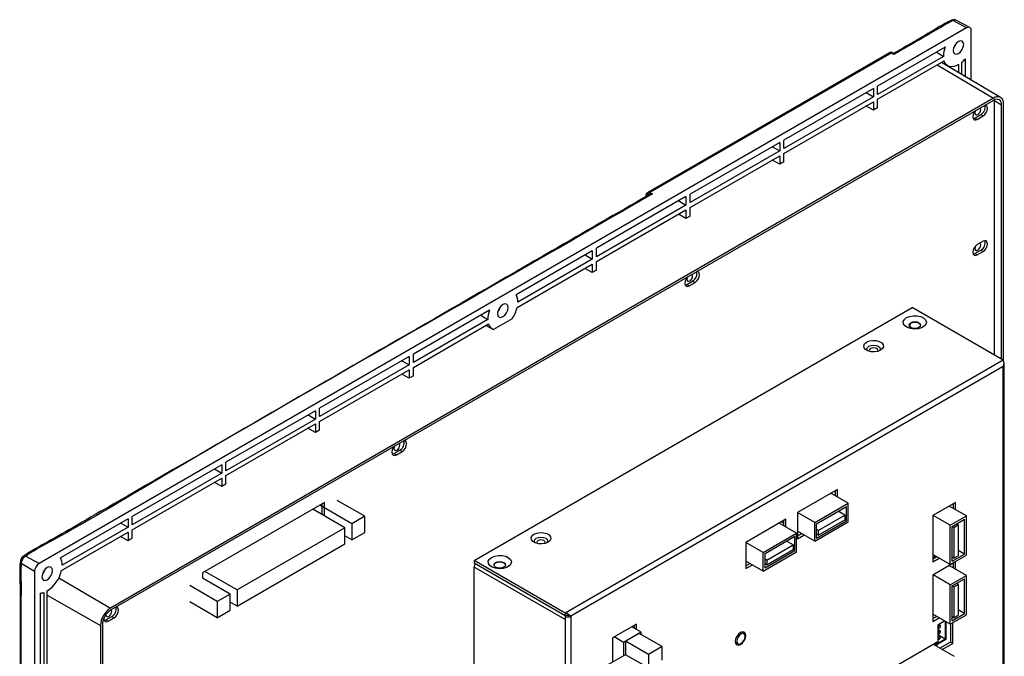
# Model space of a CAD drawing. Header units: millimetres. Extents: x 7205 to 9529, y -660 to 140.
# Tile 193 of 193: x 9225 to 9522, y -52 to 140. Entities that reach past the tile are written whole.
import ezdxf

# ---------------------------------------------------------------- set-up
doc = ezdxf.new("R2010")
doc.units = ezdxf.units.MM
doc.header["$LTSCALE"] = 3

msp = doc.modelspace()

# ---------------------------------------------------------------- linework, layer by layer
at = {"color": 7, "linetype": 'Continuous', "lineweight": 25}
for p, q in [((9506.56, 140.27), (9506.58, 140.28)), ((9511.1, 137.97), (9506.96, 140.19)), ((9512.07, 138.09), (9507.86, 140.28)), ((9511.1, 137.97), (9231.08, -23.68)), ((9512.51, 122.21), (9512.51, 137.16)), ((9504.62, 132.19), (9484.23, 120.42)), ((9488.07, 130.53), (9414.75, 88.21)), ((9488.3, 130.36), (9415.47, 88.31)), ((9504.1, 129.36), (9484.23, 117.89)), ((9484.23, 116.42), (9504.3, 128.01)), ((9489.1, 129.93), (9488.3, 130.36)), ((9488.87, 130.37), (9488.55, 130.54)), ((9510.74, 123.25), (9510.74, 128.66)), ((9521.37, 116.96), (9503.49, 127.54)), ((9503.56, 127.58), (9505.42, 126.51)), ((9504.85, 126.84), (9504.85, 126.74)), ((9508.69, 126.87), (9508.69, 124.47)), ((9509.68, 123.88), (9509.68, 127.59)), ((9482.95, 119.68), (9455.94, 104.09)), ((9482.95, 119.68), (9482.95, 117.15)), ((9484.23, 117.89), (9484.23, 120.42)), ((9519.23, 116.76), (9252.65, -37.13)), ((9519.23, 116.09), (9252.65, -37.8)), ((9482.95, 117.15), (9455.94, 101.56)), ((9480.76, 118.42), (9482.95, 117.15)), ((9484.23, 113.85), (9484.23, 116.42)), ((9455.94, 100.09), (9482.95, 115.68)), ((9482.95, 113.11), (9480.71, 114.39)), ((9482.95, 115.68), (9482.95, 113.11)), ((9484.23, 113.85), (9482.95, 113.11)), ((9519.44, 115.19), (9519.44, 39.26)), ((9521.67, 37.97), (9521.67, 114.68)), ((9522.25, 37.48), (9522.25, 115.02)), ((9513.61, 110.76), (9515.37, 111.78)), ((9513.61, 110.76), (9514.31, 110.36)), ((9514.31, 110.36), (9516.08, 111.38)), ((9515.37, 111.78), (9516.08, 111.38)), ((9455.94, 101.56), (9455.94, 104.09)), ((9454.67, 103.36), (9427.66, 87.76)), ((9452.48, 102.09), (9454.67, 100.83)), ((9454.67, 103.36), (9454.67, 100.83)), ((9454.67, 100.83), (9427.66, 85.23)), ((9427.66, 83.76), (9454.67, 99.36)), ((9454.67, 99.36), (9454.67, 96.79)), ((9455.94, 97.52), (9455.94, 100.09)), ((9454.67, 96.79), (9452.42, 98.06)), ((9455.94, 97.52), (9454.67, 96.79)), ((9426.38, 87.03), (9399.37, 71.44)), ((9414.29, 87.5), (9414.29, 87.47)), ((9414.29, 87.47), (9414.29, 87.39)), ((9414.46, 87.25), (9414.43, 87.26)), ((9414.43, 87.26), (9414.43, 87.18)), ((9414.43, 87.18), (9414.46, 87.25)), ((9414.46, 87.25), (9414.63, 87.5)), ((9415.47, 88.31), (9416.27, 87.88)), ((9426.38, 87.03), (9426.38, 84.5)), ((9427.66, 85.23), (9427.66, 87.76)), ((9426.38, 84.5), (9399.37, 68.9)), ((9424.19, 85.76), (9426.38, 84.5)), ((9427.66, 81.19), (9427.66, 83.76)), ((9399.37, 67.43), (9426.38, 83.03)), ((9426.38, 80.46), (9424.14, 81.73)), ((9426.38, 83.03), (9426.38, 80.46)), ((9427.66, 81.19), (9426.38, 80.46)), ((9399.37, 68.9), (9399.37, 71.44)), ((9516.08, 73.57), (9514.31, 72.55)), ((9398.1, 70.7), (9375.09, 57.41)), ((9395.91, 69.43), (9398.1, 68.17)), ((9398.1, 70.7), (9398.1, 68.17)), ((9513.61, 69.85), (9515.37, 70.88)), ((9513.61, 69.85), (9514.31, 69.45)), ((9514.31, 69.45), (9516.08, 70.47)), ((9515.37, 70.88), (9516.08, 70.47)), ((9375.41, 53.6), (9398.1, 66.7)), ((9398.1, 68.17), (9375.61, 55.19)), ((9398.1, 64.13), (9395.85, 65.4)), ((9398.1, 66.7), (9398.1, 64.13)), ((9399.37, 64.86), (9399.37, 67.43)), ((9399.37, 64.86), (9398.1, 64.13)), ((9426.63, 60.55), (9428.4, 61.57)), ((9426.63, 60.55), (9427.34, 60.15)), ((9427.34, 60.15), (9429.11, 61.17)), ((9428.4, 61.57), (9429.11, 61.17)), ((9362.46, -22.79), (9494.69, 53.55)), ((9522.13, 37.71), (9494.69, 53.55)), ((9367.09, 52.8), (9344.08, 39.51)), ((9366.56, 49.96), (9344.08, 36.98)), ((9344.08, 35.51), (9366.77, 48.61)), ((9366.03, 48.19), (9367.89, 47.11)), ((9373.87, 50.14), (9368.31, 46.93)), ((9493.98, 48.65), (9493.98, 47.75)), ((9342.8, 38.78), (9315.79, 23.19)), ((9342.8, 38.78), (9342.8, 36.25)), ((9344.08, 36.98), (9344.08, 39.51)), ((9342.8, 36.25), (9315.79, 20.65)), ((9340.61, 37.51), (9342.8, 36.25)), ((9522.13, 37.71), (9389.9, -38.63)), ((9522.13, 35.75), (9391.59, -39.61)), ((9522.13, -63.54), (9522.13, 35.75)), ((9522.48, -63.05), (9522.48, 36.24)), ((9315.79, 19.18), (9342.8, 34.78)), ((9342.8, 32.21), (9340.56, 33.48)), ((9342.8, 34.78), (9342.8, 32.21)), ((9344.08, 32.94), (9342.8, 32.21)), ((9344.08, 32.94), (9344.08, 35.51)), ((9314.52, 22.45), (9287.51, 6.86)), ((9312.33, 21.18), (9314.52, 19.92)), ((9314.52, 22.45), (9314.52, 19.92)), ((9315.79, 20.65), (9315.79, 23.19)), ((9314.52, 19.92), (9287.51, 4.33)), ((9287.51, 2.86), (9314.52, 18.45)), ((9314.52, 18.45), (9314.52, 15.88)), ((9315.79, 16.61), (9315.79, 19.18)), ((9314.52, 15.88), (9312.27, 17.15)), ((9315.79, 16.61), (9314.52, 15.88)), ((9338.24, 9.53), (9340.01, 10.55)), ((9338.24, 9.53), (9338.95, 9.12)), ((9338.95, 9.12), (9340.72, 10.14)), ((9340.01, 10.55), (9340.72, 10.14)), ((9286.24, 6.12), (9259.22, -9.47)), ((9286.24, 6.12), (9286.24, 3.59)), ((9287.51, 4.33), (9287.51, 6.86)), ((9286.24, 3.59), (9259.22, -12)), ((9284.04, 4.86), (9286.24, 3.59)), ((9259.22, -13.47), (9286.24, 2.12)), ((9286.24, -0.45), (9283.99, 0.83)), ((9286.24, 2.12), (9286.24, -0.45)), ((9287.51, 0.29), (9286.24, -0.45)), ((9287.51, 0.29), (9287.51, 2.86)), ((9472.1, -1.34), (9460.01, -8.32)), ((9475.35, -5.5), (9470.12, -2.48)), ((9471.39, -1.75), (9471.39, -3.22)), ((9472.1, -3.62), (9472.1, -1.34)), ((9317.24, -5.25), (9280.47, -26.47)), ((9316.53, -8.92), (9316.53, -5.66)), ((9317.24, -9.33), (9317.24, -5.25)), ((9329.4, -9.41), (9321.13, -4.64)), ((9465.24, -11.34), (9475.35, -5.5)), ((9475.35, -11.14), (9475.35, -5.5)), ((9507.77, -5.24), (9500.91, -9.2)), ((9507.06, -5.65), (9507.06, -7.04)), ((9507.77, -7.44), (9507.77, -5.24)), ((9323.39, -12.88), (9313.71, -7.29)), ((9325.51, -11.66), (9315.83, -6.06)), ((9465.24, -11.34), (9460.01, -8.32)), ((9460.01, -8.32), (9460.01, -16.24)), ((9465.8, -11.67), (9474.79, -6.48)), ((9474.3, -9.07), (9472.3, -7.92)), ((9474.79, -10.81), (9474.79, -6.48)), ((9511.02, -9.32), (9505.86, -6.34)), ((9257.95, -10.21), (9237.55, -21.98)), ((9255.76, -11.47), (9257.95, -12.74)), ((9257.95, -10.21), (9257.95, -12.74)), ((9259.22, -12), (9259.22, -9.47)), ((9329.4, -9.41), (9325.51, -11.66)), ((9325.51, -11.66), (9325.51, -16.56)), ((9329.4, -14.31), (9329.4, -9.41)), ((9456.54, -10.32), (9444.45, -17.3)), ((9459.79, -14.48), (9454.56, -11.46)), ((9455.83, -11.54), (9455.13, -11.14)), ((9455.83, -10.73), (9455.83, -12.2)), ((9456.54, -12.6), (9456.54, -10.32)), ((9465.24, -16.97), (9475.35, -11.14)), ((9465.24, -16.97), (9465.24, -11.34)), ((9465.8, -15.99), (9474.79, -10.81)), ((9465.8, -15.99), (9465.8, -11.67)), ((9466.29, -13.7), (9474.3, -9.07)), ((9466.29, -15.1), (9474.3, -10.48)), ((9474.79, -10.81), (9474.26, -10.5)), ((9474.3, -9.07), (9474.3, -10.48)), ((9500.91, -9.2), (9500.91, -23.16)), ((9506.15, -12.14), (9500.98, -9.16)), ((9506.15, -12.14), (9511.02, -9.32)), ((9506.71, -12.47), (9510.46, -10.3)), ((9508.53, -12.03), (9508, -11.72)), ((9510.46, -20.84), (9510.46, -10.3)), ((9511.02, -21.16), (9511.02, -9.32)), ((9237.88, -25.8), (9257.95, -14.21)), ((9257.95, -12.74), (9238.08, -24.21)), ((9257.95, -14.21), (9257.95, -16.78)), ((9259.22, -16.04), (9259.22, -13.47)), ((9323.39, -12.88), (9290.87, -31.66)), ((9323.39, -17.78), (9323.39, -12.88)), ((9325.51, -16.56), (9329.4, -14.31)), ((9449.68, -20.32), (9459.79, -14.48)), ((9459.79, -20.12), (9459.79, -14.48)), ((9465.24, -16.97), (9460.01, -13.95)), ((9461.28, -14.69), (9460.01, -15.42)), ((9466.29, -13.7), (9465.8, -13.42)), ((9466.29, -15.1), (9465.8, -14.82)), ((9466.29, -13.7), (9466.29, -15.1)), ((9506.15, -23.98), (9506.15, -12.14)), ((9506.71, -23), (9506.71, -12.47)), ((9507.22, -12.79), (9506.71, -12.5)), ((9507.22, -12.79), (9508.53, -12.03)), ((9507.22, -12.79), (9507.22, -22.06)), ((9508.53, -12.03), (9508.53, -21.31)), ((9257.95, -16.78), (9255.71, -15.5)), ((9259.22, -16.04), (9257.95, -16.78)), ((9290.87, -36.56), (9323.39, -17.78)), ((9325.51, -16.56), (9323.39, -15.33)), ((9449.68, -20.32), (9444.45, -17.3)), ((9444.45, -17.3), (9444.45, -25.22)), ((9450.25, -20.65), (9459.23, -15.46)), ((9458.74, -18.05), (9456.74, -16.9)), ((9459.23, -19.79), (9459.23, -15.46)), ((9460.01, -16.24), (9461.99, -15.1)), ((9449.68, -25.95), (9459.79, -20.12)), ((9449.68, -25.95), (9449.68, -20.32)), ((9450.25, -24.97), (9459.23, -19.79)), ((9450.25, -24.97), (9450.25, -20.65)), ((9450.74, -22.68), (9458.74, -18.05)), ((9450.74, -24.08), (9458.74, -19.46)), ((9459.23, -19.79), (9458.7, -19.48)), ((9458.74, -18.05), (9458.74, -19.46)), ((9510.46, -20.84), (9508.53, -19.72)), ((9229.67, -26.13), (9225.68, -23.66)), ((9231.08, -23.68), (9226.95, -21.46)), ((9389.9, -38.63), (9362.46, -22.79)), ((9362.46, -22.79), (9362.46, -23.6)), ((9389.9, -39.44), (9362.46, -23.6)), ((9449.68, -25.95), (9444.45, -22.93)), ((9445.72, -23.67), (9444.45, -24.4)), ((9450.74, -22.68), (9450.25, -22.4)), ((9450.74, -22.68), (9450.74, -24.08)), ((9506.15, -23.98), (9500.91, -20.96)), ((9501.69, -21.9), (9500.91, -21.45)), ((9502.12, -21.65), (9500.91, -22.35)), ((9500.91, -23.16), (9502.82, -22.06)), ((9507.77, -23.2), (9500.91, -27.16)), ((9502.11, -21.65), (9502.11, -21.65)), ((9506.15, -23.98), (9511.02, -21.16)), ((9506.71, -23), (9510.46, -20.84)), ((9507.22, -22.06), (9506.71, -21.77)), ((9507.06, -23.61), (9507.06, -25)), ((9507.22, -22.06), (9508.53, -21.31)), ((9507.77, -25.41), (9507.77, -23.2)), ((9229.67, -26.13), (9229.67, -214.75)), ((9280.47, -26.47), (9280.47, -28.11)), ((9290.87, -31.66), (9281.18, -26.07)), ((9389.9, -40.59), (9362.46, -24.75)), ((9362.46, -122.08), (9362.46, -24.75)), ((9444.45, -25.22), (9446.43, -24.08)), ((9450.74, -24.08), (9450.25, -23.8)), ((9511.02, -27.29), (9505.86, -24.31)), ((9288.75, -32.88), (9280.47, -28.11)), ((9500.91, -27.16), (9500.91, -41.13)), ((9506.15, -30.1), (9500.98, -27.12)), ((9506.15, -30.1), (9511.02, -27.29)), ((9506.71, -30.43), (9510.46, -28.27)), ((9508.53, -30), (9508, -29.69)), ((9510.46, -38.8), (9510.46, -28.27)), ((9511.02, -39.13), (9511.02, -27.29)), ((9231.43, -32.58), (9231.43, -56.95)), ((9232.5, -32.43), (9232.5, -56.34)), ((9233.49, -55.77), (9233.49, -32)), ((9284.86, -35.13), (9276.58, -30.35)), ((9290.87, -31.66), (9290.87, -36.56)), ((9506.15, -41.94), (9506.15, -30.1)), ((9506.71, -40.96), (9506.71, -30.43)), ((9507.22, -30.76), (9506.71, -30.46)), ((9507.22, -30.76), (9508.53, -30)), ((9507.22, -30.76), (9507.22, -40.03)), ((9508.53, -30), (9508.53, -39.27)), ((9284.86, -40.03), (9276.58, -35.25)), ((9288.75, -32.88), (9284.86, -35.13)), ((9284.86, -35.13), (9284.86, -40.03)), ((9288.75, -37.78), (9288.75, -32.88)), ((9290.87, -36.56), (9288.75, -35.33)), ((9284.86, -40.03), (9288.75, -37.78)), ((9389.9, -38.63), (9389.9, -39.44)), ((9510.46, -38.8), (9508.53, -37.69)), ((9251.27, -40.68), (9253.04, -39.66)), ((9251.27, -40.68), (9251.98, -41.09)), ((9251.98, -41.09), (9253.74, -40.07)), ((9253.04, -39.66), (9253.74, -40.07)), ((9390.56, -39.28), (9389.9, -39.44)), ((9390.39, -39.32), (9389.9, -39.61)), ((9389.9, -39.61), (9389.9, -40.59)), ((9389.9, -40.59), (9389.9, -137.92)), ((9391.59, -39.61), (9391.29, -39.43)), ((9391.59, -39.61), (9391.59, -138.9)), ((9506.15, -41.94), (9500.91, -38.92)), ((9502.12, -39.62), (9500.91, -40.31)), ((9500.91, -41.13), (9502.82, -40.02)), ((9504.55, -41.02), (9502.43, -42.25)), ((9504.61, -41.06), (9504.61, -46.46)), ((9504.82, -41.18), (9504.82, -46.59)), ((9506.15, -41.94), (9511.02, -39.13)), ((9506.71, -40.96), (9510.46, -38.8)), ((9507.22, -40.03), (9506.71, -39.74)), ((9506.96, -47.8), (9506.96, -41.47)), ((9507.22, -40.03), (9508.53, -39.27)), ((9249.63, -42.36), (9249.63, -209.75)), ((9250.21, -42.03), (9250.21, -209.42)), ((9411.46, -41.93), (9404.18, -46.14)), ((9412.88, -44.36), (9407.5, -47.47)), ((9412.88, -44.36), (9410.07, -42.74)), ((9410.76, -42.34), (9410.76, -43.14)), ((9411.46, -43.55), (9411.46, -41.93)), ((9412.88, -45.14), (9412.88, -44.36)), ((9443.85, -44.87), (9443, -44.38)), ((9502.43, -42.25), (9502.43, -47.33)), ((9502.43, -43.08), (9502.67, -43.21)), ((9503.16, -44), (9502.43, -43.58)), ((9503.16, -42.36), (9502.7, -42.1)), ((9506.25, -41.88), (9506.25, -47.39)), ((9404.18, -46.14), (9404.18, -53.24)), ((9407.5, -47.47), (9404.69, -45.84)), ((9407.5, -47.47), (9407.5, -51.57)), ((9412.22, -44.76), (9408.16, -47.11)), ((9415.09, -51.11), (9408.16, -47.11)), ((9408.16, -47.11), (9408.16, -51.19)), ((9419.15, -48.76), (9412.22, -44.76)), ((9441.25, -47.41), (9442.1, -47.9)), ((9502.43, -47.33), (9475.56, -62.84)), ((9504.82, -46.59), (9501.71, -48.38)), ((9504.61, -46.46), (9501.92, -48.01)), ((9502.43, -44.71), (9502.67, -44.85)), ((9503.16, -45.63), (9502.43, -45.21)), ((9504.61, -46.46), (9502.43, -45.21)), ((9502.43, -46.34), (9502.67, -46.48)), ((9506.25, -47.39), (9503.06, -49.24)), ((9506.25, -47.39), (9506.96, -47.8)), ((9419.15, -48.76), (9415.09, -51.11)), ((9419.15, -52.85), (9419.15, -48.76)), ((9507.45, -51.78), (9501.09, -48.1)), ((9501.71, -48.38), (9501.16, -48.06)), ((9501.71, -48.38), (9501.71, -47.74)), ((9501.92, -48.01), (9501.92, -47.62)), ((9502.11, -48.15), (9502.11, -48.7)), ((9503.76, -49.65), (9506.96, -47.8)), ((9407.5, -51.57), (9402.13, -54.67)), ((9408.16, -51.19), (9407.5, -51.57)), ((9415.09, -55.19), (9408.16, -51.19)), ((9415.09, -51.11), (9415.09, -55.19))]:
    msp.add_line(p, q, dxfattribs=at)
at = {"color": 8, "linetype": 'Continuous', "lineweight": 25}
for p, q in [((9502.17, 126.78), (9519.23, 116.76)), ((9521.67, 114.68), (9519.31, 116.02)), ((9237.08, -27.99), (9252.65, -37.13)), ((9233.49, -33.2), (9249.63, -42.36))]:
    msp.add_line(p, q, dxfattribs=at)
at = {"color": 7, "linetype": 'Continuous', "lineweight": 25, "flags": 128}
for points in [[(9510.21, 132.97), (9510.09, 133.6), (9509.75, 134), (9509.23, 134.1), (9508.62, 133.89), (9508.01, 133.4), (9507.5, 132.7), (9507.15, 131.91), (9507.03, 131.13), (9507.15, 130.5), (9507.5, 130.1), (9508.01, 130), (9508.62, 130.22), (9509.23, 130.71), (9509.75, 131.4), (9510.09, 132.2), (9510.21, 132.97)], [(9507.93, 133.32), (9507.62, 132.63), (9507.18, 132.02)], [(9508.69, 126.87), (9507.97, 126.5), (9507.26, 126.28), (9506.59, 126.21), (9505.97, 126.29), (9505.41, 126.51), (9504.94, 126.88), (9504.57, 127.38), (9504.3, 128.01)], [(9519.28, 116.12), (9519.39, 115.72), (9519.44, 115.19)], [(9513.74, 112.92), (9513.67, 112.74), (9513.61, 112.31), (9513.67, 111.96), (9513.86, 111.74), (9514.15, 111.69), (9514.49, 111.8), (9514.83, 112.08), (9515.11, 112.46), (9515.31, 112.91), (9515.37, 113.34), (9515.37, 113.34)], [(9515.37, 113.34), (9515.31, 113.69), (9515.24, 113.79)], [(9516.08, 111.38), (9516.59, 111.79), (9517.03, 112.38), (9517.32, 113.05), (9517.42, 113.7), (9517.32, 114.24), (9517.03, 114.57), (9516.74, 114.66)], [(9513.65, 112.87), (9513.36, 112.46), (9513.07, 111.78), (9512.97, 111.13), (9513.07, 110.6), (9513.36, 110.26), (9513.8, 110.18), (9514.31, 110.36)], [(9513.08, 110.58), (9513.09, 110.58), (9513.61, 110.76)], [(9514.31, 72.55), (9513.8, 72.13), (9513.36, 71.55), (9513.07, 70.88), (9512.97, 70.22), (9513.07, 69.69), (9513.36, 69.35), (9513.8, 69.27), (9514.31, 69.45)], [(9513.78, 72.11), (9513.67, 71.84), (9513.61, 71.41), (9513.67, 71.05), (9513.86, 70.83), (9514.15, 70.78), (9514.49, 70.9), (9514.83, 71.17), (9515.11, 71.56), (9515.31, 72), (9515.37, 72.43), (9515.37, 72.43)], [(9515.37, 72.43), (9515.31, 72.78), (9515.11, 73), (9515.11, 73)], [(9516.08, 70.47), (9516.59, 70.88), (9517.03, 71.47), (9517.32, 72.14), (9517.42, 72.79), (9517.32, 73.33), (9517.03, 73.66), (9516.59, 73.75), (9516.08, 73.57)], [(9513.08, 69.67), (9513.09, 69.68), (9513.61, 69.85)], [(9426.67, 62.66), (9426.39, 62.25), (9426.1, 61.57), (9425.99, 60.92), (9426.1, 60.39), (9426.39, 60.05), (9426.82, 59.97), (9427.34, 60.15)], [(9426.76, 62.71), (9426.7, 62.54), (9426.63, 62.11), (9426.7, 61.75), (9426.89, 61.53), (9427.18, 61.48), (9427.52, 61.6), (9427.85, 61.87), (9428.14, 62.26), (9428.33, 62.7), (9428.4, 63.13), (9428.4, 63.13)], [(9428.4, 63.13), (9428.33, 63.48), (9428.27, 63.58)], [(9429.11, 61.17), (9429.62, 61.58), (9430.06, 62.17), (9430.35, 62.84), (9430.45, 63.49), (9430.35, 64.03), (9430.06, 64.36), (9429.77, 64.45)], [(9426.1, 60.37), (9426.12, 60.38), (9426.63, 60.55)], [(9372.68, 53.58), (9372.56, 54.21), (9372.21, 54.61), (9371.7, 54.71), (9371.09, 54.49), (9370.48, 54), (9369.96, 53.31), (9369.62, 52.51), (9369.5, 51.74), (9369.62, 51.11), (9369.96, 50.71), (9370.48, 50.61), (9371.09, 50.82), (9371.7, 51.31), (9372.21, 52.01), (9372.56, 52.8), (9372.68, 53.58)], [(9370.4, 53.92), (9370.09, 53.23), (9369.65, 52.62)], [(9492.99, 50.53), (9493.93, 50.91), (9495.04, 51.1), (9496.19, 51.07), (9497.26, 50.83), (9498.14, 50.4), (9498.73, 49.83), (9498.97, 49.18), (9498.82, 48.52), (9498.32, 47.92), (9497.5, 47.45), (9496.47, 47.16), (9495.32, 47.08), (9494.2, 47.21), (9493.21, 47.56), (9492.46, 48.06), (9492.04, 48.68), (9491.99, 49.35), (9492.32, 49.98), (9492.99, 50.53)], [(9494.23, 48.99), (9494.8, 49.21), (9495.47, 49.29), (9496.14, 49.21), (9496.71, 48.99), (9497.08, 48.67), (9497.22, 48.28), (9497.08, 47.89), (9496.71, 47.57), (9496.14, 47.35), (9495.47, 47.27), (9494.8, 47.35), (9494.23, 47.57), (9493.85, 47.89), (9493.72, 48.28), (9493.85, 48.67), (9494.23, 48.99)], [(9493.72, 48.2), (9493.85, 48.5), (9494.23, 48.83)], [(9494.23, 48.83), (9494.8, 49.05), (9495.47, 49.13), (9496.14, 49.05), (9496.71, 48.83), (9497.08, 48.5), (9497.21, 48.2)], [(9480.9, 43.14), (9481.76, 43.48), (9482.76, 43.64), (9483.8, 43.59), (9484.74, 43.33), (9485.48, 42.91), (9485.92, 42.36), (9486.01, 41.76), (9485.74, 41.18), (9485.14, 40.69), (9484.29, 40.34), (9483.28, 40.19), (9482.25, 40.24), (9481.3, 40.49), (9480.57, 40.92), (9480.13, 41.46), (9480.03, 42.06), (9480.3, 42.64), (9480.9, 43.14)], [(9481.33, 40.48), (9481.18, 40.65), (9481.02, 41.1), (9481.18, 41.54), (9481.61, 41.91)], [(9481.61, 41.91), (9482.26, 42.16), (9483.02, 42.25), (9483.79, 42.16), (9484.44, 41.91), (9484.87, 41.54), (9485.02, 41.1), (9484.87, 40.65), (9484.72, 40.48)], [(9482.14, 41.2), (9481.87, 40.96), (9481.77, 40.69), (9481.87, 40.41), (9481.98, 40.29)], [(9484.06, 40.29), (9484.18, 40.41), (9484.27, 40.69), (9484.18, 40.96), (9483.91, 41.2), (9483.5, 41.35), (9483.02, 41.41), (9482.54, 41.35), (9482.14, 41.2)], [(9522.13, 35.75), (9522.28, 35.85), (9522.39, 35.97), (9522.45, 36.1), (9522.48, 36.24), (9522.45, 36.37), (9522.39, 36.5), (9522.3, 36.6)], [(9338.37, 11.69), (9338.31, 11.51), (9338.24, 11.08), (9338.31, 10.73), (9338.5, 10.51), (9338.79, 10.45), (9339.13, 10.57), (9339.47, 10.84), (9339.75, 11.23), (9339.94, 11.67), (9340.01, 12.1), (9340.01, 12.1)], [(9340.01, 12.1), (9339.94, 12.45), (9339.88, 12.56)], [(9340.72, 10.14), (9341.23, 10.56), (9341.67, 11.14), (9341.96, 11.82), (9342.06, 12.47), (9341.96, 13), (9341.67, 13.34), (9341.38, 13.42)], [(9338.29, 11.64), (9338, 11.22), (9337.71, 10.55), (9337.61, 9.9), (9337.71, 9.36), (9338, 9.03), (9338.44, 8.94), (9338.95, 9.12)], [(9337.71, 9.35), (9337.73, 9.35), (9338.24, 9.53)], [(9380.49, -14.83), (9381.35, -14.48), (9382.35, -14.33), (9383.39, -14.38), (9384.33, -14.63), (9385.07, -15.06), (9385.51, -15.6), (9385.6, -16.2), (9385.33, -16.78), (9384.74, -17.28), (9383.88, -17.62), (9382.88, -17.78), (9381.84, -17.73), (9380.89, -17.47), (9380.16, -17.05), (9379.72, -16.5), (9379.63, -15.9), (9379.89, -15.32), (9380.49, -14.83)], [(9380.92, -17.48), (9380.77, -17.31), (9380.61, -16.87), (9380.77, -16.43), (9381.2, -16.05)], [(9381.2, -16.05), (9381.85, -15.8), (9382.61, -15.71), (9383.38, -15.8), (9384.03, -16.05), (9384.46, -16.43), (9384.61, -16.87), (9384.46, -17.31), (9384.31, -17.48)], [(9381.73, -16.77), (9381.46, -17), (9381.36, -17.28), (9381.46, -17.55), (9381.57, -17.68)], [(9383.65, -17.68), (9383.77, -17.55), (9383.86, -17.28), (9383.77, -17), (9383.5, -16.77), (9383.09, -16.61), (9382.61, -16.56), (9382.14, -16.61), (9381.73, -16.77)], [(9367.69, -21.81), (9368.63, -21.42), (9369.74, -21.23), (9370.89, -21.26), (9371.96, -21.5), (9372.84, -21.93), (9373.43, -22.5), (9373.67, -23.15), (9373.52, -23.81), (9373.02, -24.41), (9372.2, -24.88), (9371.17, -25.17), (9370.02, -25.26), (9368.9, -25.12), (9367.91, -24.78), (9367.16, -24.27), (9366.74, -23.65), (9366.7, -22.99), (9367.02, -22.35), (9367.69, -21.81)], [(9368.93, -23.34), (9369.5, -23.12), (9370.17, -23.04), (9370.84, -23.12), (9371.41, -23.34), (9371.79, -23.67), (9371.92, -24.05), (9371.79, -24.44), (9371.41, -24.77), (9370.84, -24.99), (9370.17, -25.06), (9369.5, -24.99), (9368.93, -24.77), (9368.55, -24.44), (9368.42, -24.05), (9368.55, -23.67), (9368.93, -23.34)], [(9368.42, -24.14), (9368.55, -23.83), (9368.93, -23.5)], [(9368.93, -23.5), (9369.5, -23.28), (9370.17, -23.21), (9370.84, -23.28), (9371.41, -23.5), (9371.79, -23.83), (9371.91, -24.14)], [(9235.15, -25.82), (9235.03, -25.19), (9234.68, -24.79), (9234.16, -24.69), (9233.56, -24.9), (9232.95, -25.39), (9232.43, -26.09), (9232.09, -26.88), (9231.96, -27.66), (9232.09, -28.29), (9232.43, -28.69), (9232.95, -28.79), (9233.56, -28.58), (9234.16, -28.08), (9234.68, -27.39), (9235.03, -26.59), (9235.15, -25.82)], [(9232.87, -25.48), (9232.56, -26.16), (9232.12, -26.78)], [(9251.27, -39.09), (9251.27, -39.13), (9251.34, -39.48), (9251.53, -39.7), (9251.81, -39.76), (9252.15, -39.64), (9252.49, -39.37), (9252.78, -38.98), (9252.97, -38.54), (9253.04, -38.11), (9253.04, -38.11)], [(9253.04, -38.11), (9252.97, -37.76), (9252.91, -37.65)], [(9253.74, -40.07), (9254.26, -39.65), (9254.69, -39.07), (9254.98, -38.39), (9255.09, -37.74), (9254.98, -37.21), (9254.69, -36.87), (9254.41, -36.78)], [(9250.64, -40.18), (9250.63, -40.31), (9250.73, -40.85), (9251.03, -41.18), (9251.46, -41.27), (9251.98, -41.09)], [(9250.74, -40.86), (9250.75, -40.86), (9251.27, -40.68)], [(9444.42, -45.39), (9444.3, -44.76), (9443.96, -44.36), (9443.44, -44.26), (9442.83, -44.47), (9442.22, -44.96), (9441.71, -45.66), (9441.36, -46.45), (9441.24, -47.23), (9441.36, -47.86), (9441.71, -48.26), (9442.22, -48.36), (9442.83, -48.14), (9443.44, -47.65), (9443.96, -46.96), (9444.3, -46.16), (9444.42, -45.39)], [(9443.55, -44.25), (9443.6, -44.35), (9443.71, -44.79)], [(9503.26, -42.59), (9503.24, -42.45), (9503.16, -42.36), (9503.05, -42.34), (9502.91, -42.39), (9502.78, -42.49), (9502.67, -42.65), (9502.59, -42.82), (9502.57, -42.99), (9502.59, -43.13), (9502.67, -43.21), (9502.78, -43.24), (9502.91, -43.19), (9503.05, -43.08), (9503.16, -42.93), (9503.24, -42.76), (9503.26, -42.59)], [(9503.26, -44.22), (9503.24, -44.08), (9503.16, -44), (9503.05, -43.97), (9502.91, -44.02), (9502.78, -44.13), (9502.67, -44.28), (9502.59, -44.45), (9502.57, -44.62), (9502.59, -44.76), (9502.67, -44.85), (9502.78, -44.87), (9502.91, -44.82), (9503.05, -44.72), (9503.16, -44.56), (9503.24, -44.39), (9503.26, -44.22)], [(9444.21, -45.68), (9444.12, -45.18), (9443.85, -44.87), (9443.45, -44.8), (9442.97, -44.96), (9442.5, -45.34), (9442.1, -45.88), (9441.83, -46.5), (9441.74, -47.1), (9441.83, -47.6), (9442.1, -47.9), (9442.5, -47.98), (9442.97, -47.82), (9443.45, -47.44), (9443.85, -46.89), (9444.12, -46.28), (9444.21, -45.68)], [(9503.26, -45.85), (9503.24, -45.72), (9503.16, -45.63), (9503.05, -45.61), (9502.91, -45.65), (9502.78, -45.76), (9502.67, -45.91), (9502.59, -46.09), (9502.57, -46.26), (9502.59, -46.39), (9502.67, -46.48), (9502.78, -46.5), (9502.91, -46.46), (9503.05, -46.35), (9503.16, -46.2), (9503.24, -46.02), (9503.26, -45.85)], [(9441.96, -47.82), (9441.52, -47.95), (9441.41, -47.95)]]:
    msp.add_lwpolyline(points, dxfattribs=at)
at = {"color": 8, "linetype": 'Continuous', "lineweight": 25}
for centre, radius, start, end in [((9506.69, 139.88), 0.415, 49.6449, 105.7352), ((9414.53, 87.51), 0.242, 184.2642, 246.847), ((9414.53, 87.49), 0.246, 184.7765, 246.3253), ((9414.54, 87.41), 0.253, 186.682, 245.5388), ((9414.46, 87.28), 0.277, 342.3902, 51.8942), ((9225.99, -23.17), 0.577, 179.1471, 237.1064), ((9226.69, -21.97), 0.574, 62.7524, 121.2488)]:
    msp.add_arc(centre, radius, start, end, dxfattribs=at)
at = {"color": 7, "linetype": 'Continuous', "lineweight": 25}
for centre, radius, start, end in [((9511.65, 137.3), 0.873, 350.786, 129.2033), ((9512.21, 129.32), 8.12, 159.2286, 179.699), ((9503.65, 134.59), 9.24, 310.7332, 320.1131), ((9520.41, 115.32), 1.86, 350.786, 129.2033), ((9520.18, 114.92), 1.51, 350.786, 129.2033), ((9514.08, 114.05), 2.61, 299.6946, 11.9654), ((9514.23, 73.07), 2.47, 297.476, 16.017), ((9427.1, 63.85), 2.61, 299.6946, 11.9654), ((9371.52, 55.39), 4.1, 357.1205, 29.5301), ((9365.17, 56.09), 10.54, 325.6614, 346.3546), ((9374.68, 49.92), 8.12, 159.2286, 179.699), ((9369.13, 49.23), 2.44, 194.6193, 250.3286), ((9338.72, 12.82), 2.61, 299.6946, 11.9654), ((9232.74, -26.27), 3.07, 122.6055, 177.3945), ((9233.99, -24), 4.1, 357.1205, 29.5301), ((9228.15, -23.57), 9.98, 302.3325, 347.1203), ((9364.27, -24.83), 1.81, 145.1174, 177.5132), ((9231.51, -29.27), 3.31, 268.6302, 287.2748), ((9256.18, -42.66), 6.56, 122.6055, 177.3945), ((9255.51, -42.27), 5.3, 122.6055, 177.3945), ((9251.74, -37.39), 2.61, 299.6946, 11.9654), ((9390.75, -37.97), 1.84, 242.6097, 297.3903)]:
    msp.add_arc(centre, radius, start, end, dxfattribs=at)
at = {"color": 8, "linetype": 'Continuous', "lineweight": 25}
for centre, major_axis, ratio, start_param, end_param in [((9488.33, 129.53), (-0.24, 1.01), 0.25731, 5.609791, 6.360202), ((9488.33, 129.53), (0.2, 1.02), 0.284331, 6.196636, 6.963877), ((9415.49, 87.48), (1.01, -0.43), 0.723096, 1.889008, 2.616743)]:
    msp.add_ellipse(centre, major_axis=major_axis, ratio=ratio, start_param=start_param, end_param=end_param, dxfattribs=at)
at = {"color": 7, "linetype": 'Continuous', "lineweight": 25}
for centre, major_axis, ratio, start_param, end_param in [((9504.57, 134.39), (259.29, -154.87), 0.01511, 4.711274, 4.719586), ((9415.49, 87.48), (1.01, 0.44), 0.727363, 1.284823, 2.820712), ((9415.14, 87.67), (0.487, 0.874), 0.587364, 2.312171, 2.347078), ((9367.04, 55), (259.29, -154.87), 0.01511, 4.711274, 4.719586)]:
    msp.add_ellipse(centre, major_axis=major_axis, ratio=ratio, start_param=start_param, end_param=end_param, dxfattribs=at)
for points, knots in [([(9506.96, 140.19), (9506.22, 139.78), (9504.72, 138.96), (9501.82, 137.26), (9496.6, 134.26), (9492.12, 131.67), (9489.1, 129.93)], [0, 0, 0, 0, 0.1226478, 0.2455309, 0.491297, 1, 1, 1, 1]), ([(9506.59, 140.26), (9506.37, 140.16), (9505.64, 139.85), (9504.17, 139.06), (9501.98, 137.81), (9498.77, 135.8), (9494.52, 133.37), (9491.14, 131.42), (9489.41, 130.41), (9489.34, 130.37)], [0, 0, 0, 0, 0.0328849, 0.110795, 0.2468996, 0.4098751, 0.6968377, 0.9878329, 1, 1, 1, 1]), ([(9507.86, 140.27), (9507.84, 140.28), (9507.7, 140.39), (9507.37, 140.44), (9506.94, 140.42), (9506.69, 140.31), (9506.57, 140.26)], [0, 0, 0, 0, 0.0425184, 0.3831562, 0.7120605, 1, 1, 1, 1]), ([(9488.56, 130.53), (9488.53, 130.55), (9488.44, 130.6), (9488.27, 130.6), (9488.14, 130.58), (9488.07, 130.53), (9488.06, 130.52)], [0, 0, 0, 0, 0.224154, 0.5668, 0.905128, 1, 1, 1, 1]), ([(9489.34, 130.38), (9489.31, 130.36), (9489.22, 130.32), (9489.07, 130.31), (9488.94, 130.33), (9488.88, 130.37), (9488.88, 130.37)], [0, 0, 0, 0, 0.215628, 0.588915, 0.955024, 1, 1, 1, 1]), ([(9415.08, 87.51), (9405.36, 81.9), (9366.55, 59.49), (9313.17, 28.71), (9265.98, 1.39), (9245.02, -10.64), (9236.69, -15.55), (9230.93, -18.66), (9227.74, -20.52), (9226.7, -21.27), (9226.4, -21.49)], [0, 0, 0, 0, 0.154575, 0.61691, 0.848077, 0.905868, 0.949212, 0.981756, 0.994618, 1, 1, 1, 1]), ([(9416.27, 87.88), (9406.14, 82.03), (9355.52, 52.76), (9294.62, 18.39), (9244.08, -11.9), (9231.12, -18.82), (9228.34, -20.58), (9226.95, -21.46)], [0, 0, 0, 0, 0.160516, 0.80258, 0.953752, 0.976909, 1, 1, 1, 1]), ([(9414.79, 88.21), (9414.75, 88.2), (9414.61, 88.14), (9414.44, 87.96), (9414.31, 87.72), (9414.29, 87.56), (9414.29, 87.5)], [0, 0, 0, 0, 0.1206544, 0.4842756, 0.8015823, 1, 1, 1, 1]), ([(9414.63, 87.5), (9414.72, 87.57), (9414.92, 87.75), (9415.44, 87.88), (9415.91, 87.91), (9416.21, 87.89), (9416.26, 87.88), (9416.27, 87.88)], [0, 0, 0, 0, 0.213034, 0.50549, 0.916675, 0.99582, 1, 1, 1, 1]), ([(9225.44, -23.16), (9225.39, -23.54), (9225.25, -24.56), (9225.25, -26.53), (9225.36, -29.65), (9225.37, -33.55), (9225.35, -69.3), (9225.33, -119.82), (9225.41, -172.99), (9225.33, -195.57), (9225.42, -203.07), (9225.28, -207.18), (9225.24, -209.79), (9225.36, -211.33), (9225.41, -211.98)], [0, 0, 0, 0, 0.006406, 0.017179, 0.030998, 0.05476, 0.079421, 0.598801, 0.858491, 0.923414, 0.95852, 0.976789, 0.990338, 1, 1, 1, 1]), ([(9226.39, -21.49), (9226.35, -21.51), (9226.13, -21.65), (9225.82, -22.05), (9225.5, -22.61), (9225.46, -22.99), (9225.44, -23.16)], [0, 0, 0, 0, 0.082877, 0.408609, 0.739384, 1, 1, 1, 1]), ([(9225.68, -23.66), (9225.64, -24.47), (9225.56, -26.1), (9225.68, -29.54), (9225.55, -41.67), (9225.78, -91.92), (9225.77, -145.66), (9225.58, -192.49), (9225.72, -202.21), (9225.5, -207.84), (9225.62, -210.8), (9225.68, -212.28)], [0, 0, 0, 0, 0.013348, 0.026732, 0.053482, 0.207543, 0.823787, 0.908243, 0.954112, 0.97709, 1, 1, 1, 1]), ([(9226.95, -21.46), (9226.91, -21.48), (9226.85, -21.52), (9226.75, -21.6), (9226.65, -21.69), (9226.55, -21.78), (9226.45, -21.89), (9226.36, -22), (9226.27, -22.11), (9226.19, -22.23), (9226.11, -22.36), (9226.03, -22.49), (9225.96, -22.62), (9225.88, -22.8), (9225.81, -22.98), (9225.76, -23.16), (9225.72, -23.31), (9225.69, -23.48), (9225.68, -23.6), (9225.68, -23.66)], [0, 0, 0, 0, 0.052059, 0.104473, 0.158004, 0.211921, 0.26409, 0.316615, 0.370266, 0.424306, 0.476377, 0.528804, 0.58235, 0.636282, 0.740913, 0.794005, 0.847854, 0.923378, 1, 1, 1, 1]), ([(9391.59, -39.61), (9391.56, -39.56), (9391.49, -39.48), (9391.35, -39.34), (9391.18, -39.2), (9391.04, -39.1), (9390.91, -39.01), (9390.8, -38.94), (9390.65, -38.86), (9390.55, -38.81), (9390.46, -38.77), (9390.37, -38.74), (9390.25, -38.7), (9390.11, -38.66), (9389.99, -38.64), (9389.92, -38.63), (9389.9, -38.63)], [0, 0, 0, 0, 0.113554, 0.229089, 0.355086, 0.451417, 0.483898, 0.577989, 0.641731, 0.706396, 0.738886, 0.770895, 0.835189, 0.900451, 0.966705, 1, 1, 1, 1]), ([(9390.54, -39.28), (9390.61, -39.27), (9390.72, -39.25), (9390.88, -39.27), (9391.07, -39.32), (9391.2, -39.39), (9391.29, -39.43)], [0, 0, 0, 0, 0.274753, 0.4266193, 0.6369385, 1, 1, 1, 1])]:
    msp.add_open_spline(points, degree=3, knots=knots, dxfattribs=at)
at = {"color": 8, "linetype": 'Continuous', "lineweight": 25}
for points, knots in [([(9507.86, 140.28), (9507.86, 140.28), (9507.82, 140.3), (9507.76, 140.32), (9507.64, 140.35), (9507.52, 140.36), (9507.38, 140.34), (9507.26, 140.32), (9507.12, 140.27), (9507.02, 140.22), (9506.96, 140.19)], [0, 0, 0, 0, 0.026904, 0.137513, 0.24892, 0.465045, 0.574711, 0.685942, 0.84184, 1, 1, 1, 1]), ([(9489.1, 129.93), (9489.1, 129.93), (9489.09, 129.96), (9489.03, 130.12), (9488.95, 130.31), (9488.89, 130.34), (9488.87, 130.36)], [0, 0, 0, 0, 0.006038, 0.129602, 0.721314, 1, 1, 1, 1]), ([(9489.35, 130.36), (9489.33, 130.35), (9489.26, 130.31), (9489.17, 130.12), (9489.11, 129.96), (9489.1, 129.93), (9489.1, 129.93)], [0, 0, 0, 0, 0.259317, 0.866918, 0.9938, 1, 1, 1, 1]), ([(9416.27, 87.88), (9416.26, 87.88), (9416.21, 87.88), (9415.91, 87.83), (9415.5, 87.73), (9415.18, 87.55), (9415.09, 87.5)], [0, 0, 0, 0, 0.006201, 0.123606, 0.733564, 1, 1, 1, 1])]:
    msp.add_open_spline(points, degree=3, knots=knots, dxfattribs=at)
at = {"color": 7, "linetype": 'Continuous', "lineweight": 25}
msp.add_open_spline([(9522.13, 37.71), (9522.17, 37.59), (9522.25, 37.35), (9522.32, 36.84), (9522.3, 36.28), (9522.18, 35.93), (9522.13, 35.75)], degree=3, dxfattribs=at)

doc.saveas('drawing.dxf')
